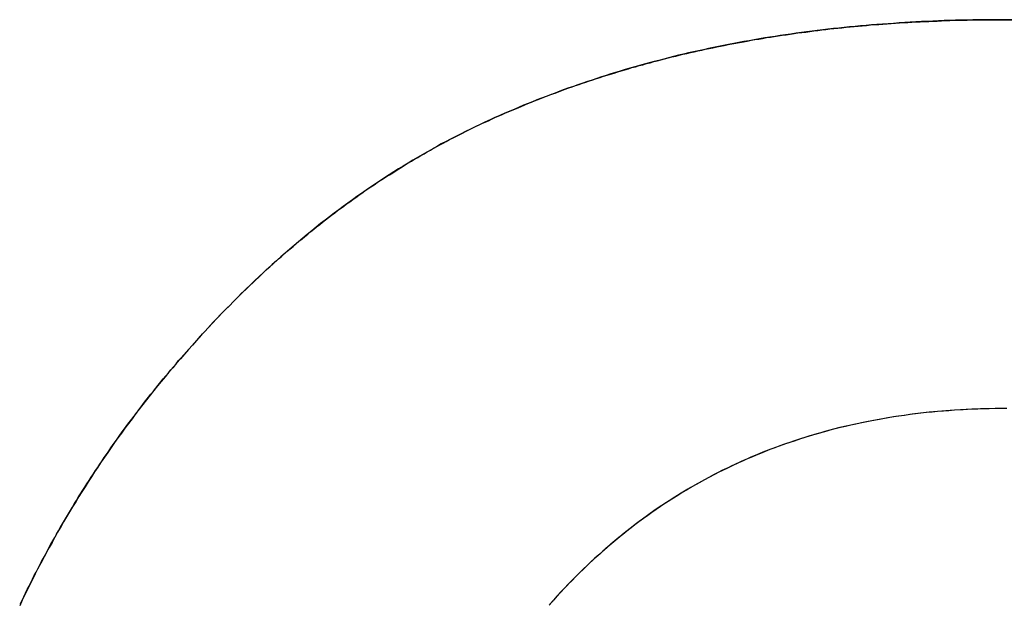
# Model space of a CAD drawing. Extents: x -4.2 to 4.1, y -6.8 to 5.8.
# Tile 77 of 214: x -2.0519 to -1.9974, y -4.0298 to -3.9975. Entities that reach past the tile are written whole.
import ezdxf

# ---------------------------------------------------------------- set-up
doc = ezdxf.new("R2010")
doc.units = 0
doc.layers.get('0').update_dxf_attribs({"linetype": 'CONTINUOUS'})

# ---------------------------------------------------------------- blocks, each defined once
blk = doc.blocks.new('*U1')
for p, q in [((-1.99753, -3.997527, 4.435), (-1.99753, -3.997527, 4.4349)), ((-1.99753, -3.997527, 4.435), (-1.99753, -3.997527, 4.4349)), ((-2.024493, -4.002481, 4.435), (-2.024493, -4.002481, 4.4349)), ((-2.024493, -4.002481, 4.435), (-2.024493, -4.002481, 4.4349))]:
    blk.add_line(p, q)
for points in [[(-2.02449, -4.00248, 4.435), (-2.02431, -4.0024, 4.435), (-2.02413, -4.00233, 4.435), (-2.02394, -4.00225, 4.435), (-2.02376, -4.00217, 4.435), (-2.02357, -4.0021, 4.435), (-2.02339, -4.00202, 4.435), (-2.0232, -4.00195, 4.435), (-2.02301, -4.00188, 4.435), (-2.02283, -4.0018, 4.435), (-2.02264, -4.00173, 4.435), (-2.02245, -4.00166, 4.435), (-2.02226, -4.00159, 4.435), (-2.02207, -4.00152, 4.435), (-2.02188, -4.00145, 4.435), (-2.0217, -4.00138, 4.435), (-2.0215, -4.00131, 4.435), (-2.02131, -4.00124, 4.435), (-2.02112, -4.00118, 4.435), (-2.02093, -4.00111, 4.435), (-2.02074, -4.00104, 4.435), (-2.02055, -4.00098, 4.435), (-2.02035, -4.00091, 4.435), (-2.02016, -4.00085, 4.435), (-2.01997, -4.00079, 4.435), (-2.01977, -4.00072, 4.435), (-2.01958, -4.00066, 4.435), (-2.01938, -4.0006, 4.435), (-2.01919, -4.00054, 4.435), (-2.01899, -4.00048, 4.435), (-2.01879, -4.00042, 4.435), (-2.0186, -4.00036, 4.435), (-2.0184, -4.0003, 4.435), (-2.0182, -4.00024, 4.435), (-2.018, -4.00018, 4.435), (-2.0178, -4.00013, 4.435), (-2.0176, -4.00007, 4.435), (-2.0174, -4.00002, 4.435), (-2.0172, -3.99996, 4.435), (-2.017, -3.99991, 4.435), (-2.0168, -3.99985, 4.435), (-2.0166, -3.9998, 4.435), (-2.0164, -3.99975, 4.435), (-2.0162, -3.99969, 4.435), (-2.01599, -3.99964, 4.435), (-2.01579, -3.99959, 4.435), (-2.01558, -3.99954, 4.435), (-2.01538, -3.99949, 4.435), (-2.01518, -3.99944, 4.435), (-2.01497, -3.9994, 4.435), (-2.01476, -3.99935, 4.435), (-2.01456, -3.9993, 4.435), (-2.01435, -3.99925, 4.435), (-2.01414, -3.99921, 4.435), (-2.01394, -3.99916, 4.435), (-2.01373, -3.99912, 4.435), (-2.01352, -3.99908, 4.435), (-2.01331, -3.99903, 4.435), (-2.0131, -3.99899, 4.435), (-2.01289, -3.99895, 4.435), (-2.01268, -3.99891, 4.435), (-2.01247, -3.99886, 4.435), (-2.01226, -3.99882, 4.435), (-2.01205, -3.99879, 4.435), (-2.01183, -3.99875, 4.435), (-2.01162, -3.99871, 4.435), (-2.01141, -3.99867, 4.435), (-2.01119, -3.99863, 4.435), (-2.01098, -3.9986, 4.435), (-2.01077, -3.99856, 4.435), (-2.01055, -3.99852, 4.435), (-2.01033, -3.99849, 4.435), (-2.01012, -3.99846, 4.435), (-2.0099, -3.99842, 4.435), (-2.00969, -3.99839, 4.435), (-2.00947, -3.99836, 4.435), (-2.00925, -3.99833, 4.435), (-2.00903, -3.99829, 4.435), (-2.00881, -3.99826, 4.435), (-2.00859, -3.99823, 4.435), (-2.00837, -3.99821, 4.435), (-2.00815, -3.99818, 4.435), (-2.00793, -3.99815, 4.435), (-2.00771, -3.99812, 4.435), (-2.00749, -3.99809, 4.435), (-2.00727, -3.99807, 4.435), (-2.00705, -3.99804, 4.435), (-2.00682, -3.99802, 4.435), (-2.0066, -3.99799, 4.435), (-2.00638, -3.99797, 4.435), (-2.00615, -3.99795, 4.435), (-2.00593, -3.99793, 4.435), (-2.0057, -3.9979, 4.435), (-2.00548, -3.99788, 4.435), (-2.00525, -3.99786, 4.435), (-2.00502, -3.99784, 4.435), (-2.0048, -3.99782, 4.435), (-2.00457, -3.9978, 4.435), (-2.00434, -3.99779, 4.435), (-2.00411, -3.99777, 4.435), (-2.00388, -3.99775, 4.435), (-2.00365, -3.99773, 4.435), (-2.00342, -3.99772, 4.435), (-2.00319, -3.9977, 4.435), (-2.00296, -3.99769, 4.435), (-2.00273, -3.99768, 4.435), (-2.0025, -3.99766, 4.435), (-2.00227, -3.99765, 4.435), (-2.00204, -3.99764, 4.435), (-2.0018, -3.99763, 4.435), (-2.00157, -3.99762, 4.435), (-2.00134, -3.99761, 4.435), (-2.0011, -3.9976, 4.435), (-2.00087, -3.99759, 4.435), (-2.00063, -3.99758, 4.435), (-2.0004, -3.99757, 4.435), (-2.00016, -3.99756, 4.435), (-1.99992, -3.99756, 4.435), (-1.99969, -3.99755, 4.435), (-1.99945, -3.99755, 4.435), (-1.99921, -3.99754, 4.435), (-1.99897, -3.99754, 4.435), (-1.99873, -3.99753, 4.435), (-1.99849, -3.99753, 4.435), (-1.99825, -3.99753, 4.435), (-1.99801, -3.99753, 4.435), (-1.99777, -3.99753, 4.435), (-1.99753, -3.99753, 4.435)], [(-2.02449, -4.00248, 4.435), (-2.02431, -4.0024, 4.435), (-2.02413, -4.00233, 4.435), (-2.02394, -4.00225, 4.435), (-2.02376, -4.00217, 4.435), (-2.02357, -4.0021, 4.435), (-2.02339, -4.00202, 4.435), (-2.0232, -4.00195, 4.435), (-2.02301, -4.00188, 4.435), (-2.02283, -4.0018, 4.435), (-2.02264, -4.00173, 4.435), (-2.02245, -4.00166, 4.435), (-2.02226, -4.00159, 4.435), (-2.02207, -4.00152, 4.435), (-2.02188, -4.00145, 4.435), (-2.0217, -4.00138, 4.435), (-2.0215, -4.00131, 4.435), (-2.02131, -4.00124, 4.435), (-2.02112, -4.00118, 4.435), (-2.02093, -4.00111, 4.435), (-2.02074, -4.00104, 4.435), (-2.02055, -4.00098, 4.435), (-2.02035, -4.00091, 4.435), (-2.02016, -4.00085, 4.435), (-2.01997, -4.00079, 4.435), (-2.01977, -4.00072, 4.435), (-2.01958, -4.00066, 4.435), (-2.01938, -4.0006, 4.435), (-2.01919, -4.00054, 4.435), (-2.01899, -4.00048, 4.435), (-2.01879, -4.00042, 4.435), (-2.0186, -4.00036, 4.435), (-2.0184, -4.0003, 4.435), (-2.0182, -4.00024, 4.435), (-2.018, -4.00018, 4.435), (-2.0178, -4.00013, 4.435), (-2.0176, -4.00007, 4.435), (-2.0174, -4.00002, 4.435), (-2.0172, -3.99996, 4.435), (-2.017, -3.99991, 4.435), (-2.0168, -3.99985, 4.435), (-2.0166, -3.9998, 4.435), (-2.0164, -3.99975, 4.435), (-2.0162, -3.99969, 4.435), (-2.01599, -3.99964, 4.435), (-2.01579, -3.99959, 4.435), (-2.01558, -3.99954, 4.435), (-2.01538, -3.99949, 4.435), (-2.01518, -3.99944, 4.435), (-2.01497, -3.9994, 4.435), (-2.01476, -3.99935, 4.435), (-2.01456, -3.9993, 4.435), (-2.01435, -3.99925, 4.435), (-2.01414, -3.99921, 4.435), (-2.01394, -3.99916, 4.435), (-2.01373, -3.99912, 4.435), (-2.01352, -3.99908, 4.435), (-2.01331, -3.99903, 4.435), (-2.0131, -3.99899, 4.435), (-2.01289, -3.99895, 4.435), (-2.01268, -3.99891, 4.435), (-2.01247, -3.99886, 4.435), (-2.01226, -3.99882, 4.435), (-2.01205, -3.99879, 4.435), (-2.01183, -3.99875, 4.435), (-2.01162, -3.99871, 4.435), (-2.01141, -3.99867, 4.435), (-2.01119, -3.99863, 4.435), (-2.01098, -3.9986, 4.435), (-2.01077, -3.99856, 4.435), (-2.01055, -3.99852, 4.435), (-2.01033, -3.99849, 4.435), (-2.01012, -3.99846, 4.435), (-2.0099, -3.99842, 4.435), (-2.00969, -3.99839, 4.435), (-2.00947, -3.99836, 4.435), (-2.00925, -3.99833, 4.435), (-2.00903, -3.99829, 4.435), (-2.00881, -3.99826, 4.435), (-2.00859, -3.99823, 4.435), (-2.00837, -3.99821, 4.435), (-2.00815, -3.99818, 4.435), (-2.00793, -3.99815, 4.435), (-2.00771, -3.99812, 4.435), (-2.00749, -3.99809, 4.435), (-2.00727, -3.99807, 4.435), (-2.00705, -3.99804, 4.435), (-2.00682, -3.99802, 4.435), (-2.0066, -3.99799, 4.435), (-2.00638, -3.99797, 4.435), (-2.00615, -3.99795, 4.435), (-2.00593, -3.99793, 4.435), (-2.0057, -3.9979, 4.435), (-2.00548, -3.99788, 4.435), (-2.00525, -3.99786, 4.435), (-2.00502, -3.99784, 4.435), (-2.0048, -3.99782, 4.435), (-2.00457, -3.9978, 4.435), (-2.00434, -3.99779, 4.435), (-2.00411, -3.99777, 4.435), (-2.00388, -3.99775, 4.435), (-2.00365, -3.99773, 4.435), (-2.00342, -3.99772, 4.435), (-2.00319, -3.9977, 4.435), (-2.00296, -3.99769, 4.435), (-2.00273, -3.99768, 4.435), (-2.0025, -3.99766, 4.435), (-2.00227, -3.99765, 4.435), (-2.00204, -3.99764, 4.435), (-2.0018, -3.99763, 4.435), (-2.00157, -3.99762, 4.435), (-2.00134, -3.99761, 4.435), (-2.0011, -3.9976, 4.435), (-2.00087, -3.99759, 4.435), (-2.00063, -3.99758, 4.435), (-2.0004, -3.99757, 4.435), (-2.00016, -3.99756, 4.435), (-1.99992, -3.99756, 4.435), (-1.99969, -3.99755, 4.435), (-1.99945, -3.99755, 4.435), (-1.99921, -3.99754, 4.435), (-1.99897, -3.99754, 4.435), (-1.99873, -3.99753, 4.435), (-1.99849, -3.99753, 4.435), (-1.99825, -3.99753, 4.435), (-1.99801, -3.99753, 4.435), (-1.99777, -3.99753, 4.435), (-1.99753, -3.99753, 4.435)], [(-1.99753, -3.99753, 4.4349), (-1.99785, -3.99753, 4.4349), (-1.99817, -3.99753, 4.4349), (-1.99849, -3.99753, 4.4349), (-1.99882, -3.99754, 4.4349), (-1.99913, -3.99754, 4.4349), (-1.99945, -3.99755, 4.4349), (-1.99977, -3.99755, 4.4349), (-2.00009, -3.99756, 4.4349), (-2.0004, -3.99757, 4.4349), (-2.00072, -3.99758, 4.4349), (-2.00103, -3.99759, 4.4349), (-2.00135, -3.99761, 4.4349), (-2.00166, -3.99762, 4.4349), (-2.00197, -3.99763, 4.4349), (-2.00228, -3.99765, 4.4349), (-2.00259, -3.99767, 4.4349), (-2.0029, -3.99769, 4.4349), (-2.00321, -3.9977, 4.4349), (-2.00352, -3.99773, 4.4349), (-2.00382, -3.99775, 4.4349), (-2.00413, -3.99777, 4.4349), (-2.00444, -3.99779, 4.4349), (-2.00474, -3.99782, 4.4349), (-2.00504, -3.99784, 4.4349), (-2.00535, -3.99787, 4.4349), (-2.00565, -3.9979, 4.4349), (-2.00595, -3.99793, 4.4349), (-2.00625, -3.99796, 4.4349), (-2.00655, -3.99799, 4.4349), (-2.00685, -3.99802, 4.4349), (-2.00715, -3.99805, 4.4349), (-2.00744, -3.99809, 4.4349), (-2.00774, -3.99812, 4.4349), (-2.00803, -3.99816, 4.4349), (-2.00833, -3.9982, 4.4349), (-2.00862, -3.99824, 4.4349), (-2.00891, -3.99828, 4.4349), (-2.00921, -3.99832, 4.4349), (-2.0095, -3.99836, 4.4349), (-2.00979, -3.99841, 4.4349), (-2.01008, -3.99845, 4.4349), (-2.01037, -3.9985, 4.4349), (-2.01065, -3.99854, 4.4349), (-2.01094, -3.99859, 4.4349), (-2.01123, -3.99864, 4.4349), (-2.01151, -3.99869, 4.4349), (-2.0118, -3.99874, 4.4349), (-2.01208, -3.99879, 4.4349), (-2.01236, -3.99884, 4.4349), (-2.01265, -3.9989, 4.4349), (-2.01293, -3.99895, 4.4349), (-2.01321, -3.99901, 4.4349), (-2.01349, -3.99907, 4.4349), (-2.01377, -3.99913, 4.4349), (-2.01405, -3.99919, 4.4349), (-2.01432, -3.99925, 4.4349), (-2.0146, -3.99931, 4.4349), (-2.01487, -3.99937, 4.4349), (-2.01515, -3.99944, 4.4349), (-2.01542, -3.9995, 4.4349), (-2.0157, -3.99957, 4.4349), (-2.01597, -3.99964, 4.4349), (-2.01624, -3.99971, 4.4349), (-2.01651, -3.99978, 4.4349), (-2.01678, -3.99985, 4.4349), (-2.01705, -3.99992, 4.4349), (-2.01732, -3.99999, 4.4349), (-2.01759, -4.00007, 4.4349), (-2.01785, -4.00014, 4.4349), (-2.01812, -4.00022, 4.4349), (-2.01838, -4.00029, 4.4349), (-2.01865, -4.00037, 4.4349), (-2.01891, -4.00045, 4.4349), (-2.01917, -4.00053, 4.4349), (-2.01943, -4.00061, 4.4349), (-2.01969, -4.0007, 4.4349), (-2.01995, -4.00078, 4.4349), (-2.02021, -4.00087, 4.4349), (-2.02047, -4.00095, 4.4349), (-2.02073, -4.00104, 4.4349), (-2.02099, -4.00113, 4.4349), (-2.02124, -4.00122, 4.4349), (-2.0215, -4.00131, 4.4349), (-2.02175, -4.0014, 4.4349), (-2.022, -4.00149, 4.4349), (-2.02226, -4.00159, 4.4349), (-2.02251, -4.00168, 4.4349), (-2.02276, -4.00178, 4.4349), (-2.02301, -4.00188, 4.4349), (-2.02326, -4.00197, 4.4349), (-2.02351, -4.00207, 4.4349), (-2.02375, -4.00217, 4.4349), (-2.024, -4.00227, 4.4349), (-2.02425, -4.00238, 4.4349), (-2.02449, -4.00248, 4.4349)], [(-1.99753, -3.99753, 4.4349), (-1.99785, -3.99753, 4.4349), (-1.99817, -3.99753, 4.4349), (-1.99849, -3.99753, 4.4349), (-1.99882, -3.99754, 4.4349), (-1.99913, -3.99754, 4.4349), (-1.99945, -3.99755, 4.4349), (-1.99977, -3.99755, 4.4349), (-2.00009, -3.99756, 4.4349), (-2.0004, -3.99757, 4.4349), (-2.00072, -3.99758, 4.4349), (-2.00103, -3.99759, 4.4349), (-2.00135, -3.99761, 4.4349), (-2.00166, -3.99762, 4.4349), (-2.00197, -3.99763, 4.4349), (-2.00228, -3.99765, 4.4349), (-2.00259, -3.99767, 4.4349), (-2.0029, -3.99769, 4.4349), (-2.00321, -3.9977, 4.4349), (-2.00352, -3.99773, 4.4349), (-2.00382, -3.99775, 4.4349), (-2.00413, -3.99777, 4.4349), (-2.00444, -3.99779, 4.4349), (-2.00474, -3.99782, 4.4349), (-2.00504, -3.99784, 4.4349), (-2.00535, -3.99787, 4.4349), (-2.00565, -3.9979, 4.4349), (-2.00595, -3.99793, 4.4349), (-2.00625, -3.99796, 4.4349), (-2.00655, -3.99799, 4.4349), (-2.00685, -3.99802, 4.4349), (-2.00715, -3.99805, 4.4349), (-2.00744, -3.99809, 4.4349), (-2.00774, -3.99812, 4.4349), (-2.00803, -3.99816, 4.4349), (-2.00833, -3.9982, 4.4349), (-2.00862, -3.99824, 4.4349), (-2.00891, -3.99828, 4.4349), (-2.00921, -3.99832, 4.4349), (-2.0095, -3.99836, 4.4349), (-2.00979, -3.99841, 4.4349), (-2.01008, -3.99845, 4.4349), (-2.01037, -3.9985, 4.4349), (-2.01065, -3.99854, 4.4349), (-2.01094, -3.99859, 4.4349), (-2.01123, -3.99864, 4.4349), (-2.01151, -3.99869, 4.4349), (-2.0118, -3.99874, 4.4349), (-2.01208, -3.99879, 4.4349), (-2.01236, -3.99884, 4.4349), (-2.01265, -3.9989, 4.4349), (-2.01293, -3.99895, 4.4349), (-2.01321, -3.99901, 4.4349), (-2.01349, -3.99907, 4.4349), (-2.01377, -3.99913, 4.4349), (-2.01405, -3.99919, 4.4349), (-2.01432, -3.99925, 4.4349), (-2.0146, -3.99931, 4.4349), (-2.01487, -3.99937, 4.4349), (-2.01515, -3.99944, 4.4349), (-2.01542, -3.9995, 4.4349), (-2.0157, -3.99957, 4.4349), (-2.01597, -3.99964, 4.4349), (-2.01624, -3.99971, 4.4349), (-2.01651, -3.99978, 4.4349), (-2.01678, -3.99985, 4.4349), (-2.01705, -3.99992, 4.4349), (-2.01732, -3.99999, 4.4349), (-2.01759, -4.00007, 4.4349), (-2.01785, -4.00014, 4.4349), (-2.01812, -4.00022, 4.4349), (-2.01838, -4.00029, 4.4349), (-2.01865, -4.00037, 4.4349), (-2.01891, -4.00045, 4.4349), (-2.01917, -4.00053, 4.4349), (-2.01943, -4.00061, 4.4349), (-2.01969, -4.0007, 4.4349), (-2.01995, -4.00078, 4.4349), (-2.02021, -4.00087, 4.4349), (-2.02047, -4.00095, 4.4349), (-2.02073, -4.00104, 4.4349), (-2.02099, -4.00113, 4.4349), (-2.02124, -4.00122, 4.4349), (-2.0215, -4.00131, 4.4349), (-2.02175, -4.0014, 4.4349), (-2.022, -4.00149, 4.4349), (-2.02226, -4.00159, 4.4349), (-2.02251, -4.00168, 4.4349), (-2.02276, -4.00178, 4.4349), (-2.02301, -4.00188, 4.4349), (-2.02326, -4.00197, 4.4349), (-2.02351, -4.00207, 4.4349), (-2.02375, -4.00217, 4.4349), (-2.024, -4.00227, 4.4349), (-2.02425, -4.00238, 4.4349), (-2.02449, -4.00248, 4.4349)], [(-1.99753, -3.99753, 4.435), (-1.99695, -3.99753, 4.435)], [(-1.99753, -3.99753, 4.435), (-1.99695, -3.99753, 4.435)], [(-1.99666, -3.99753, 4.4349), (-1.99753, -3.99753, 4.4349)], [(-1.99666, -3.99753, 4.4349), (-1.99753, -3.99753, 4.4349)], [(-2.05186, -4.02988, 4.435), (-2.05176, -4.02968, 4.435), (-2.05167, -4.02949, 4.435), (-2.05157, -4.02929, 4.435), (-2.05148, -4.02909, 4.435), (-2.05138, -4.0289, 4.435), (-2.05128, -4.0287, 4.435), (-2.05119, -4.02851, 4.435), (-2.05109, -4.02831, 4.435), (-2.05099, -4.02812, 4.435), (-2.05089, -4.02793, 4.435), (-2.05079, -4.02773, 4.435), (-2.05069, -4.02754, 4.435), (-2.05059, -4.02735, 4.435), (-2.05048, -4.02716, 4.435), (-2.05038, -4.02697, 4.435), (-2.05028, -4.02678, 4.435), (-2.05017, -4.02658, 4.435), (-2.05007, -4.02639, 4.435), (-2.04996, -4.0262, 4.435), (-2.04986, -4.02602, 4.435), (-2.04975, -4.02583, 4.435), (-2.04964, -4.02564, 4.435), (-2.04953, -4.02545, 4.435), (-2.04942, -4.02526, 4.435), (-2.04931, -4.02508, 4.435), (-2.0492, -4.02489, 4.435), (-2.04909, -4.0247, 4.435), (-2.04898, -4.02452, 4.435), (-2.04887, -4.02433, 4.435), (-2.04875, -4.02415, 4.435), (-2.04864, -4.02396, 4.435), (-2.04853, -4.02378, 4.435), (-2.04841, -4.02359, 4.435), (-2.04829, -4.02341, 4.435), (-2.04818, -4.02323, 4.435), (-2.04806, -4.02304, 4.435), (-2.04794, -4.02286, 4.435), (-2.04782, -4.02268, 4.435), (-2.0477, -4.0225, 4.435), (-2.04758, -4.02232, 4.435), (-2.04746, -4.02214, 4.435), (-2.04734, -4.02196, 4.435), (-2.04722, -4.02178, 4.435), (-2.0471, -4.0216, 4.435), (-2.04697, -4.02142, 4.435), (-2.04685, -4.02124, 4.435), (-2.04673, -4.02106, 4.435), (-2.0466, -4.02088, 4.435), (-2.04647, -4.02071, 4.435), (-2.04635, -4.02053, 4.435), (-2.04622, -4.02035, 4.435), (-2.04609, -4.02018, 4.435), (-2.04596, -4.02, 4.435), (-2.04583, -4.01983, 4.435), (-2.0457, -4.01965, 4.435), (-2.04557, -4.01948, 4.435), (-2.04544, -4.01931, 4.435), (-2.04531, -4.01913, 4.435), (-2.04518, -4.01896, 4.435), (-2.04504, -4.01879, 4.435), (-2.04491, -4.01861, 4.435), (-2.04477, -4.01844, 4.435), (-2.04464, -4.01827, 4.435), (-2.0445, -4.0181, 4.435), (-2.04436, -4.01793, 4.435), (-2.04423, -4.01776, 4.435), (-2.04409, -4.01759, 4.435), (-2.04395, -4.01742, 4.435), (-2.04381, -4.01725, 4.435), (-2.04367, -4.01708, 4.435), (-2.04353, -4.01692, 4.435), (-2.04339, -4.01675, 4.435), (-2.04324, -4.01658, 4.435), (-2.0431, -4.01641, 4.435), (-2.04296, -4.01625, 4.435), (-2.04281, -4.01608, 4.435), (-2.04267, -4.01592, 4.435), (-2.04252, -4.01575, 4.435), (-2.04237, -4.01559, 4.435), (-2.04223, -4.01542, 4.435), (-2.04208, -4.01526, 4.435), (-2.04193, -4.0151, 4.435), (-2.04178, -4.01493, 4.435), (-2.04163, -4.01477, 4.435), (-2.04148, -4.01461, 4.435), (-2.04133, -4.01445, 4.435), (-2.04118, -4.01428, 4.435), (-2.04103, -4.01412, 4.435), (-2.04087, -4.01396, 4.435), (-2.04072, -4.0138, 4.435), (-2.04056, -4.01364, 4.435), (-2.04041, -4.01349, 4.435), (-2.04025, -4.01333, 4.435), (-2.0401, -4.01317, 4.435), (-2.03994, -4.01301, 4.435), (-2.03979, -4.01286, 4.435), (-2.03963, -4.0127, 4.435), (-2.03947, -4.01255, 4.435), (-2.03932, -4.0124, 4.435), (-2.03916, -4.01225, 4.435), (-2.039, -4.0121, 4.435), (-2.03884, -4.01195, 4.435), (-2.03868, -4.0118, 4.435), (-2.03853, -4.01165, 4.435), (-2.03837, -4.0115, 4.435), (-2.03821, -4.01135, 4.435), (-2.03805, -4.01121, 4.435), (-2.03789, -4.01106, 4.435), (-2.03773, -4.01092, 4.435), (-2.03757, -4.01078, 4.435), (-2.03741, -4.01064, 4.435), (-2.03725, -4.01049, 4.435), (-2.03709, -4.01035, 4.435), (-2.03692, -4.01021, 4.435), (-2.03676, -4.01008, 4.435), (-2.0366, -4.00994, 4.435), (-2.03644, -4.0098, 4.435), (-2.03627, -4.00967, 4.435), (-2.03611, -4.00953, 4.435), (-2.03595, -4.0094, 4.435), (-2.03578, -4.00926, 4.435), (-2.03562, -4.00913, 4.435), (-2.03546, -4.009, 4.435), (-2.03529, -4.00887, 4.435), (-2.03513, -4.00874, 4.435), (-2.03496, -4.00861, 4.435), (-2.0348, -4.00848, 4.435), (-2.03463, -4.00835, 4.435), (-2.03446, -4.00823, 4.435), (-2.0343, -4.0081, 4.435), (-2.03413, -4.00798, 4.435), (-2.03396, -4.00785, 4.435), (-2.0338, -4.00773, 4.435), (-2.03363, -4.00761, 4.435), (-2.03346, -4.00749, 4.435), (-2.03329, -4.00737, 4.435), (-2.03312, -4.00725, 4.435), (-2.03295, -4.00713, 4.435), (-2.03279, -4.00701, 4.435), (-2.03262, -4.0069, 4.435), (-2.03245, -4.00678, 4.435), (-2.03228, -4.00667, 4.435), (-2.03211, -4.00655, 4.435), (-2.03194, -4.00644, 4.435), (-2.03176, -4.00633, 4.435), (-2.03159, -4.00622, 4.435), (-2.03142, -4.00611, 4.435), (-2.03125, -4.006, 4.435), (-2.03108, -4.00589, 4.435), (-2.0309, -4.00578, 4.435), (-2.03073, -4.00567, 4.435), (-2.03056, -4.00557, 4.435), (-2.03039, -4.00546, 4.435), (-2.03021, -4.00536, 4.435), (-2.03004, -4.00525, 4.435), (-2.02986, -4.00515, 4.435), (-2.02969, -4.00505, 4.435), (-2.02951, -4.00495, 4.435), (-2.02934, -4.00485, 4.435), (-2.02916, -4.00475, 4.435), (-2.02899, -4.00465, 4.435), (-2.02881, -4.00455, 4.435), (-2.02863, -4.00446, 4.435), (-2.02846, -4.00436, 4.435), (-2.02828, -4.00427, 4.435), (-2.0281, -4.00417, 4.435), (-2.02793, -4.00408, 4.435), (-2.02775, -4.00399, 4.435), (-2.02757, -4.0039, 4.435), (-2.02739, -4.00381, 4.435), (-2.02721, -4.00372, 4.435), (-2.02703, -4.00363, 4.435), (-2.02685, -4.00354, 4.435), (-2.02667, -4.00345, 4.435), (-2.02649, -4.00337, 4.435), (-2.02631, -4.00328, 4.435), (-2.02613, -4.0032, 4.435), (-2.02595, -4.00312, 4.435), (-2.02577, -4.00303, 4.435), (-2.02559, -4.00295, 4.435), (-2.02541, -4.00287, 4.435), (-2.02522, -4.00279, 4.435), (-2.02504, -4.00271, 4.435), (-2.02486, -4.00263, 4.435), (-2.02468, -4.00256, 4.435), (-2.02449, -4.00248, 4.435)], [(-2.05186, -4.02988, 4.435), (-2.05176, -4.02968, 4.435), (-2.05167, -4.02949, 4.435), (-2.05157, -4.02929, 4.435), (-2.05148, -4.02909, 4.435), (-2.05138, -4.0289, 4.435), (-2.05128, -4.0287, 4.435), (-2.05119, -4.02851, 4.435), (-2.05109, -4.02831, 4.435), (-2.05099, -4.02812, 4.435), (-2.05089, -4.02793, 4.435), (-2.05079, -4.02773, 4.435), (-2.05069, -4.02754, 4.435), (-2.05059, -4.02735, 4.435), (-2.05048, -4.02716, 4.435), (-2.05038, -4.02697, 4.435), (-2.05028, -4.02678, 4.435), (-2.05017, -4.02658, 4.435), (-2.05007, -4.02639, 4.435), (-2.04996, -4.0262, 4.435), (-2.04986, -4.02602, 4.435), (-2.04975, -4.02583, 4.435), (-2.04964, -4.02564, 4.435), (-2.04953, -4.02545, 4.435), (-2.04942, -4.02526, 4.435), (-2.04931, -4.02508, 4.435), (-2.0492, -4.02489, 4.435), (-2.04909, -4.0247, 4.435), (-2.04898, -4.02452, 4.435), (-2.04887, -4.02433, 4.435), (-2.04875, -4.02415, 4.435), (-2.04864, -4.02396, 4.435), (-2.04853, -4.02378, 4.435), (-2.04841, -4.02359, 4.435), (-2.04829, -4.02341, 4.435), (-2.04818, -4.02323, 4.435), (-2.04806, -4.02304, 4.435), (-2.04794, -4.02286, 4.435), (-2.04782, -4.02268, 4.435), (-2.0477, -4.0225, 4.435), (-2.04758, -4.02232, 4.435), (-2.04746, -4.02214, 4.435), (-2.04734, -4.02196, 4.435), (-2.04722, -4.02178, 4.435), (-2.0471, -4.0216, 4.435), (-2.04697, -4.02142, 4.435), (-2.04685, -4.02124, 4.435), (-2.04673, -4.02106, 4.435), (-2.0466, -4.02088, 4.435), (-2.04647, -4.02071, 4.435), (-2.04635, -4.02053, 4.435), (-2.04622, -4.02035, 4.435), (-2.04609, -4.02018, 4.435), (-2.04596, -4.02, 4.435), (-2.04583, -4.01983, 4.435), (-2.0457, -4.01965, 4.435), (-2.04557, -4.01948, 4.435), (-2.04544, -4.01931, 4.435), (-2.04531, -4.01913, 4.435), (-2.04518, -4.01896, 4.435), (-2.04504, -4.01879, 4.435), (-2.04491, -4.01861, 4.435), (-2.04477, -4.01844, 4.435), (-2.04464, -4.01827, 4.435), (-2.0445, -4.0181, 4.435), (-2.04436, -4.01793, 4.435), (-2.04423, -4.01776, 4.435), (-2.04409, -4.01759, 4.435), (-2.04395, -4.01742, 4.435), (-2.04381, -4.01725, 4.435), (-2.04367, -4.01708, 4.435), (-2.04353, -4.01692, 4.435), (-2.04339, -4.01675, 4.435), (-2.04324, -4.01658, 4.435), (-2.0431, -4.01641, 4.435), (-2.04296, -4.01625, 4.435), (-2.04281, -4.01608, 4.435), (-2.04267, -4.01592, 4.435), (-2.04252, -4.01575, 4.435), (-2.04237, -4.01559, 4.435), (-2.04223, -4.01542, 4.435), (-2.04208, -4.01526, 4.435), (-2.04193, -4.0151, 4.435), (-2.04178, -4.01493, 4.435), (-2.04163, -4.01477, 4.435), (-2.04148, -4.01461, 4.435), (-2.04133, -4.01445, 4.435), (-2.04118, -4.01428, 4.435), (-2.04103, -4.01412, 4.435), (-2.04087, -4.01396, 4.435), (-2.04072, -4.0138, 4.435), (-2.04056, -4.01364, 4.435), (-2.04041, -4.01349, 4.435), (-2.04025, -4.01333, 4.435), (-2.0401, -4.01317, 4.435), (-2.03994, -4.01301, 4.435), (-2.03979, -4.01286, 4.435), (-2.03963, -4.0127, 4.435), (-2.03947, -4.01255, 4.435), (-2.03932, -4.0124, 4.435), (-2.03916, -4.01225, 4.435), (-2.039, -4.0121, 4.435), (-2.03884, -4.01195, 4.435), (-2.03868, -4.0118, 4.435), (-2.03853, -4.01165, 4.435), (-2.03837, -4.0115, 4.435), (-2.03821, -4.01135, 4.435), (-2.03805, -4.01121, 4.435), (-2.03789, -4.01106, 4.435), (-2.03773, -4.01092, 4.435), (-2.03757, -4.01078, 4.435), (-2.03741, -4.01064, 4.435), (-2.03725, -4.01049, 4.435), (-2.03709, -4.01035, 4.435), (-2.03692, -4.01021, 4.435), (-2.03676, -4.01008, 4.435), (-2.0366, -4.00994, 4.435), (-2.03644, -4.0098, 4.435), (-2.03627, -4.00967, 4.435), (-2.03611, -4.00953, 4.435), (-2.03595, -4.0094, 4.435), (-2.03578, -4.00926, 4.435), (-2.03562, -4.00913, 4.435), (-2.03546, -4.009, 4.435), (-2.03529, -4.00887, 4.435), (-2.03513, -4.00874, 4.435), (-2.03496, -4.00861, 4.435), (-2.0348, -4.00848, 4.435), (-2.03463, -4.00835, 4.435), (-2.03446, -4.00823, 4.435), (-2.0343, -4.0081, 4.435), (-2.03413, -4.00798, 4.435), (-2.03396, -4.00785, 4.435), (-2.0338, -4.00773, 4.435), (-2.03363, -4.00761, 4.435), (-2.03346, -4.00749, 4.435), (-2.03329, -4.00737, 4.435), (-2.03312, -4.00725, 4.435), (-2.03295, -4.00713, 4.435), (-2.03279, -4.00701, 4.435), (-2.03262, -4.0069, 4.435), (-2.03245, -4.00678, 4.435), (-2.03228, -4.00667, 4.435), (-2.03211, -4.00655, 4.435), (-2.03194, -4.00644, 4.435), (-2.03176, -4.00633, 4.435), (-2.03159, -4.00622, 4.435), (-2.03142, -4.00611, 4.435), (-2.03125, -4.006, 4.435), (-2.03108, -4.00589, 4.435), (-2.0309, -4.00578, 4.435), (-2.03073, -4.00567, 4.435), (-2.03056, -4.00557, 4.435), (-2.03039, -4.00546, 4.435), (-2.03021, -4.00536, 4.435), (-2.03004, -4.00525, 4.435), (-2.02986, -4.00515, 4.435), (-2.02969, -4.00505, 4.435), (-2.02951, -4.00495, 4.435), (-2.02934, -4.00485, 4.435), (-2.02916, -4.00475, 4.435), (-2.02899, -4.00465, 4.435), (-2.02881, -4.00455, 4.435), (-2.02863, -4.00446, 4.435), (-2.02846, -4.00436, 4.435), (-2.02828, -4.00427, 4.435), (-2.0281, -4.00417, 4.435), (-2.02793, -4.00408, 4.435), (-2.02775, -4.00399, 4.435), (-2.02757, -4.0039, 4.435), (-2.02739, -4.00381, 4.435), (-2.02721, -4.00372, 4.435), (-2.02703, -4.00363, 4.435), (-2.02685, -4.00354, 4.435), (-2.02667, -4.00345, 4.435), (-2.02649, -4.00337, 4.435), (-2.02631, -4.00328, 4.435), (-2.02613, -4.0032, 4.435), (-2.02595, -4.00312, 4.435), (-2.02577, -4.00303, 4.435), (-2.02559, -4.00295, 4.435), (-2.02541, -4.00287, 4.435), (-2.02522, -4.00279, 4.435), (-2.02504, -4.00271, 4.435), (-2.02486, -4.00263, 4.435), (-2.02468, -4.00256, 4.435), (-2.02449, -4.00248, 4.435)], [(-2.02449, -4.00248, 4.4349), (-2.02477, -4.0026, 4.4349), (-2.02504, -4.00271, 4.4349), (-2.02532, -4.00283, 4.4349), (-2.02559, -4.00295, 4.4349), (-2.02586, -4.00308, 4.4349), (-2.02614, -4.0032, 4.4349), (-2.02641, -4.00333, 4.4349), (-2.02668, -4.00346, 4.4349), (-2.02695, -4.00359, 4.4349), (-2.02722, -4.00372, 4.4349), (-2.02749, -4.00386, 4.4349), (-2.02776, -4.00399, 4.4349), (-2.02802, -4.00413, 4.4349), (-2.02829, -4.00427, 4.4349), (-2.02856, -4.00441, 4.4349), (-2.02882, -4.00456, 4.4349), (-2.02909, -4.00471, 4.4349), (-2.02935, -4.00486, 4.4349), (-2.02961, -4.00501, 4.4349), (-2.02988, -4.00516, 4.4349), (-2.03014, -4.00531, 4.4349), (-2.0304, -4.00547, 4.4349), (-2.03066, -4.00563, 4.4349), (-2.03092, -4.00579, 4.4349), (-2.03118, -4.00595, 4.4349), (-2.03144, -4.00612, 4.4349), (-2.0317, -4.00628, 4.4349), (-2.03195, -4.00645, 4.4349), (-2.03221, -4.00662, 4.4349), (-2.03247, -4.0068, 4.4349), (-2.03272, -4.00697, 4.4349), (-2.03298, -4.00715, 4.4349), (-2.03323, -4.00732, 4.4349), (-2.03348, -4.00751, 4.4349), (-2.03374, -4.00769, 4.4349), (-2.03399, -4.00787, 4.4349), (-2.03424, -4.00806, 4.4349), (-2.03449, -4.00825, 4.4349), (-2.03474, -4.00844, 4.4349), (-2.03499, -4.00863, 4.4349), (-2.03524, -4.00882, 4.4349), (-2.03548, -4.00902, 4.4349), (-2.03573, -4.00922, 4.4349), (-2.03598, -4.00942, 4.4349), (-2.03622, -4.00962, 4.4349), (-2.03647, -4.00983, 4.4349), (-2.03671, -4.01003, 4.4349), (-2.03695, -4.01024, 4.4349), (-2.0372, -4.01045, 4.4349), (-2.03744, -4.01066, 4.4349), (-2.03768, -4.01088, 4.4349), (-2.03792, -4.01109, 4.4349), (-2.03816, -4.01131, 4.4349), (-2.0384, -4.01153, 4.4349), (-2.03864, -4.01175, 4.4349), (-2.03888, -4.01198, 4.4349), (-2.03912, -4.01221, 4.4349), (-2.03935, -4.01243, 4.4349), (-2.03959, -4.01266, 4.4349), (-2.03982, -4.0129, 4.4349), (-2.04006, -4.01313, 4.4349), (-2.04029, -4.01337, 4.4349), (-2.04053, -4.0136, 4.4349), (-2.04076, -4.01384, 4.4349), (-2.04099, -4.01408, 4.4349), (-2.04122, -4.01433, 4.4349), (-2.04145, -4.01457, 4.4349), (-2.04167, -4.01481, 4.4349), (-2.0419, -4.01506, 4.4349), (-2.04212, -4.0153, 4.4349), (-2.04234, -4.01555, 4.4349), (-2.04256, -4.0158, 4.4349), (-2.04278, -4.01605, 4.4349), (-2.043, -4.0163, 4.4349), (-2.04321, -4.01655, 4.4349), (-2.04343, -4.0168, 4.4349), (-2.04364, -4.01705, 4.4349), (-2.04385, -4.0173, 4.4349), (-2.04406, -4.01756, 4.4349), (-2.04427, -4.01781, 4.4349), (-2.04448, -4.01807, 4.4349), (-2.04468, -4.01833, 4.4349), (-2.04488, -4.01858, 4.4349), (-2.04509, -4.01884, 4.4349), (-2.04529, -4.0191, 4.4349), (-2.04549, -4.01936, 4.4349), (-2.04568, -4.01963, 4.4349), (-2.04588, -4.01989, 4.4349), (-2.04607, -4.02015, 4.4349), (-2.04627, -4.02042, 4.4349), (-2.04646, -4.02068, 4.4349), (-2.04665, -4.02095, 4.4349), (-2.04683, -4.02122, 4.4349), (-2.04702, -4.02149, 4.4349), (-2.04721, -4.02175, 4.4349), (-2.04739, -4.02202, 4.4349), (-2.04757, -4.0223, 4.4349), (-2.04775, -4.02257, 4.4349), (-2.04793, -4.02284, 4.4349), (-2.04811, -4.02312, 4.4349), (-2.04828, -4.02339, 4.4349), (-2.04846, -4.02367, 4.4349), (-2.04863, -4.02394, 4.4349), (-2.0488, -4.02422, 4.4349), (-2.04897, -4.0245, 4.4349), (-2.04914, -4.02478, 4.4349), (-2.0493, -4.02506, 4.4349), (-2.04947, -4.02534, 4.4349), (-2.04963, -4.02562, 4.4349), (-2.0498, -4.02591, 4.4349), (-2.04996, -4.02619, 4.4349), (-2.05011, -4.02648, 4.4349), (-2.05027, -4.02676, 4.4349), (-2.05043, -4.02705, 4.4349), (-2.05058, -4.02734, 4.4349), (-2.05073, -4.02763, 4.4349), (-2.05089, -4.02792, 4.4349), (-2.05104, -4.02821, 4.4349), (-2.05118, -4.0285, 4.4349), (-2.05133, -4.0288, 4.4349), (-2.05147, -4.02909, 4.4349), (-2.05162, -4.02938, 4.4349), (-2.05176, -4.02968, 4.4349), (-2.0519, -4.02998, 4.4349)], [(-2.02449, -4.00248, 4.4349), (-2.02477, -4.0026, 4.4349), (-2.02504, -4.00271, 4.4349), (-2.02532, -4.00283, 4.4349), (-2.02559, -4.00295, 4.4349), (-2.02586, -4.00308, 4.4349), (-2.02614, -4.0032, 4.4349), (-2.02641, -4.00333, 4.4349), (-2.02668, -4.00346, 4.4349), (-2.02695, -4.00359, 4.4349), (-2.02722, -4.00372, 4.4349), (-2.02749, -4.00386, 4.4349), (-2.02776, -4.00399, 4.4349), (-2.02802, -4.00413, 4.4349), (-2.02829, -4.00427, 4.4349), (-2.02856, -4.00441, 4.4349), (-2.02882, -4.00456, 4.4349), (-2.02909, -4.00471, 4.4349), (-2.02935, -4.00486, 4.4349), (-2.02961, -4.00501, 4.4349), (-2.02988, -4.00516, 4.4349), (-2.03014, -4.00531, 4.4349), (-2.0304, -4.00547, 4.4349), (-2.03066, -4.00563, 4.4349), (-2.03092, -4.00579, 4.4349), (-2.03118, -4.00595, 4.4349), (-2.03144, -4.00612, 4.4349), (-2.0317, -4.00628, 4.4349), (-2.03195, -4.00645, 4.4349), (-2.03221, -4.00662, 4.4349), (-2.03247, -4.0068, 4.4349), (-2.03272, -4.00697, 4.4349), (-2.03298, -4.00715, 4.4349), (-2.03323, -4.00732, 4.4349), (-2.03348, -4.00751, 4.4349), (-2.03374, -4.00769, 4.4349), (-2.03399, -4.00787, 4.4349), (-2.03424, -4.00806, 4.4349), (-2.03449, -4.00825, 4.4349), (-2.03474, -4.00844, 4.4349), (-2.03499, -4.00863, 4.4349), (-2.03524, -4.00882, 4.4349), (-2.03548, -4.00902, 4.4349), (-2.03573, -4.00922, 4.4349), (-2.03598, -4.00942, 4.4349), (-2.03622, -4.00962, 4.4349), (-2.03647, -4.00983, 4.4349), (-2.03671, -4.01003, 4.4349), (-2.03695, -4.01024, 4.4349), (-2.0372, -4.01045, 4.4349), (-2.03744, -4.01066, 4.4349), (-2.03768, -4.01088, 4.4349), (-2.03792, -4.01109, 4.4349), (-2.03816, -4.01131, 4.4349), (-2.0384, -4.01153, 4.4349), (-2.03864, -4.01175, 4.4349), (-2.03888, -4.01198, 4.4349), (-2.03912, -4.01221, 4.4349), (-2.03935, -4.01243, 4.4349), (-2.03959, -4.01266, 4.4349), (-2.03982, -4.0129, 4.4349), (-2.04006, -4.01313, 4.4349), (-2.04029, -4.01337, 4.4349), (-2.04053, -4.0136, 4.4349), (-2.04076, -4.01384, 4.4349), (-2.04099, -4.01408, 4.4349), (-2.04122, -4.01433, 4.4349), (-2.04145, -4.01457, 4.4349), (-2.04167, -4.01481, 4.4349), (-2.0419, -4.01506, 4.4349), (-2.04212, -4.0153, 4.4349), (-2.04234, -4.01555, 4.4349), (-2.04256, -4.0158, 4.4349), (-2.04278, -4.01605, 4.4349), (-2.043, -4.0163, 4.4349), (-2.04321, -4.01655, 4.4349), (-2.04343, -4.0168, 4.4349), (-2.04364, -4.01705, 4.4349), (-2.04385, -4.0173, 4.4349), (-2.04406, -4.01756, 4.4349), (-2.04427, -4.01781, 4.4349), (-2.04448, -4.01807, 4.4349), (-2.04468, -4.01833, 4.4349), (-2.04488, -4.01858, 4.4349), (-2.04509, -4.01884, 4.4349), (-2.04529, -4.0191, 4.4349), (-2.04549, -4.01936, 4.4349), (-2.04568, -4.01963, 4.4349), (-2.04588, -4.01989, 4.4349), (-2.04607, -4.02015, 4.4349), (-2.04627, -4.02042, 4.4349), (-2.04646, -4.02068, 4.4349), (-2.04665, -4.02095, 4.4349), (-2.04683, -4.02122, 4.4349), (-2.04702, -4.02149, 4.4349), (-2.04721, -4.02175, 4.4349), (-2.04739, -4.02202, 4.4349), (-2.04757, -4.0223, 4.4349), (-2.04775, -4.02257, 4.4349), (-2.04793, -4.02284, 4.4349), (-2.04811, -4.02312, 4.4349), (-2.04828, -4.02339, 4.4349), (-2.04846, -4.02367, 4.4349), (-2.04863, -4.02394, 4.4349), (-2.0488, -4.02422, 4.4349), (-2.04897, -4.0245, 4.4349), (-2.04914, -4.02478, 4.4349), (-2.0493, -4.02506, 4.4349), (-2.04947, -4.02534, 4.4349), (-2.04963, -4.02562, 4.4349), (-2.0498, -4.02591, 4.4349), (-2.04996, -4.02619, 4.4349), (-2.05011, -4.02648, 4.4349), (-2.05027, -4.02676, 4.4349), (-2.05043, -4.02705, 4.4349), (-2.05058, -4.02734, 4.4349), (-2.05073, -4.02763, 4.4349), (-2.05089, -4.02792, 4.4349), (-2.05104, -4.02821, 4.4349), (-2.05118, -4.0285, 4.4349), (-2.05133, -4.0288, 4.4349), (-2.05147, -4.02909, 4.4349), (-2.05162, -4.02938, 4.4349), (-2.05176, -4.02968, 4.4349), (-2.0519, -4.02998, 4.4349)], [(-1.99724, -4.01906, 4.435), (-1.99757, -4.01906, 4.435), (-1.9979, -4.01906, 4.435), (-1.99822, -4.01907, 4.435), (-1.99854, -4.01908, 4.435), (-1.99886, -4.01909, 4.435), (-1.99918, -4.0191, 4.435), (-1.9995, -4.01912, 4.435), (-1.99982, -4.01913, 4.435), (-2.00014, -4.01915, 4.435), (-2.00045, -4.01918, 4.435), (-2.00076, -4.0192, 4.435), (-2.00108, -4.01923, 4.435), (-2.00139, -4.01926, 4.435), (-2.0017, -4.01929, 4.435), (-2.002, -4.01932, 4.435), (-2.00231, -4.01936, 4.435), (-2.00262, -4.0194, 4.435), (-2.00292, -4.01944, 4.435), (-2.00322, -4.01948, 4.435), (-2.00352, -4.01953, 4.435), (-2.00382, -4.01958, 4.435), (-2.00412, -4.01963, 4.435), (-2.00442, -4.01968, 4.435), (-2.00472, -4.01974, 4.435), (-2.00501, -4.01979, 4.435), (-2.0053, -4.01985, 4.435), (-2.0056, -4.01992, 4.435), (-2.00589, -4.01998, 4.435), (-2.00618, -4.02005, 4.435), (-2.00646, -4.02012, 4.435), (-2.00675, -4.02019, 4.435), (-2.00704, -4.02026, 4.435), (-2.00732, -4.02034, 4.435), (-2.0076, -4.02042, 4.435), (-2.00788, -4.0205, 4.435), (-2.00816, -4.02058, 4.435), (-2.00844, -4.02067, 4.435), (-2.00872, -4.02076, 4.435), (-2.009, -4.02085, 4.435), (-2.00927, -4.02094, 4.435), (-2.00955, -4.02103, 4.435), (-2.00982, -4.02113, 4.435), (-2.01009, -4.02123, 4.435), (-2.01036, -4.02133, 4.435), (-2.01063, -4.02144, 4.435), (-2.01089, -4.02155, 4.435), (-2.01116, -4.02166, 4.435), (-2.01142, -4.02177, 4.435), (-2.01169, -4.02188, 4.435), (-2.01195, -4.022, 4.435), (-2.01221, -4.02212, 4.435), (-2.01247, -4.02224, 4.435), (-2.01272, -4.02236, 4.435), (-2.01298, -4.02249, 4.435), (-2.01323, -4.02261, 4.435), (-2.01349, -4.02274, 4.435), (-2.01374, -4.02288, 4.435), (-2.01399, -4.02301, 4.435), (-2.01424, -4.02315, 4.435), (-2.01449, -4.02329, 4.435), (-2.01474, -4.02343, 4.435), (-2.01498, -4.02358, 4.435), (-2.01523, -4.02372, 4.435), (-2.01547, -4.02387, 4.435), (-2.01571, -4.02402, 4.435), (-2.01595, -4.02418, 4.435), (-2.01619, -4.02433, 4.435), (-2.01643, -4.02449, 4.435), (-2.01666, -4.02465, 4.435), (-2.0169, -4.02482, 4.435), (-2.01713, -4.02498, 4.435), (-2.01737, -4.02515, 4.435), (-2.0176, -4.02532, 4.435), (-2.01783, -4.02549, 4.435), (-2.01805, -4.02567, 4.435), (-2.01828, -4.02585, 4.435), (-2.01851, -4.02603, 4.435), (-2.01873, -4.02621, 4.435), (-2.01895, -4.02639, 4.435), (-2.01918, -4.02658, 4.435), (-2.0194, -4.02677, 4.435), (-2.01962, -4.02696, 4.435), (-2.01983, -4.02716, 4.435), (-2.02005, -4.02735, 4.435), (-2.02027, -4.02755, 4.435), (-2.02048, -4.02775, 4.435), (-2.02069, -4.02795, 4.435), (-2.0209, -4.02816, 4.435), (-2.02111, -4.02837, 4.435), (-2.02132, -4.02858, 4.435), (-2.02153, -4.02879, 4.435), (-2.02173, -4.02901, 4.435), (-2.02194, -4.02922, 4.435), (-2.02214, -4.02944, 4.435), (-2.02234, -4.02967, 4.435), (-2.02254, -4.02989, 4.435)], [(-1.99724, -4.01906, 4.4349), (-1.99773, -4.01906, 4.4349), (-1.99822, -4.01907, 4.4349), (-1.99871, -4.01908, 4.4349), (-1.99919, -4.0191, 4.4349), (-1.99967, -4.01913, 4.4349), (-2.00014, -4.01915, 4.4349), (-2.00062, -4.01919, 4.4349), (-2.00109, -4.01923, 4.4349), (-2.00155, -4.01927, 4.4349), (-2.00202, -4.01932, 4.4349), (-2.00248, -4.01938, 4.4349), (-2.00293, -4.01944, 4.4349), (-2.00339, -4.01951, 4.4349), (-2.00384, -4.01958, 4.4349), (-2.00429, -4.01966, 4.4349), (-2.00473, -4.01974, 4.4349), (-2.00518, -4.01983, 4.4349), (-2.00562, -4.01992, 4.4349), (-2.00605, -4.02002, 4.4349), (-2.00649, -4.02012, 4.4349), (-2.00692, -4.02023, 4.4349), (-2.00734, -4.02035, 4.4349), (-2.00777, -4.02047, 4.4349), (-2.00819, -4.02059, 4.4349), (-2.00861, -4.02072, 4.4349), (-2.00903, -4.02086, 4.4349), (-2.00944, -4.021, 4.4349), (-2.00985, -4.02114, 4.4349), (-2.01025, -4.02129, 4.4349), (-2.01066, -4.02145, 4.4349), (-2.01106, -4.02161, 4.4349), (-2.01146, -4.02178, 4.4349), (-2.01185, -4.02195, 4.4349), (-2.01224, -4.02213, 4.4349), (-2.01263, -4.02232, 4.4349), (-2.01302, -4.0225, 4.4349), (-2.0134, -4.0227, 4.4349), (-2.01378, -4.0229, 4.4349), (-2.01415, -4.0231, 4.4349), (-2.01453, -4.02331, 4.4349), (-2.0149, -4.02353, 4.4349), (-2.01527, -4.02375, 4.4349), (-2.01563, -4.02397, 4.4349), (-2.01599, -4.02421, 4.4349), (-2.01635, -4.02444, 4.4349), (-2.01671, -4.02468, 4.4349), (-2.01706, -4.02493, 4.4349), (-2.01741, -4.02518, 4.4349), (-2.01776, -4.02544, 4.4349), (-2.0181, -4.0257, 4.4349), (-2.01844, -4.02597, 4.4349), (-2.01878, -4.02625, 4.4349), (-2.01911, -4.02653, 4.4349), (-2.01944, -4.02681, 4.4349), (-2.01977, -4.0271, 4.4349), (-2.0201, -4.02739, 4.4349), (-2.02042, -4.0277, 4.4349), (-2.02074, -4.028, 4.4349), (-2.02106, -4.02831, 4.4349), (-2.02137, -4.02863, 4.4349), (-2.02168, -4.02895, 4.4349), (-2.02199, -4.02928, 4.4349), (-2.02229, -4.02961, 4.4349), (-2.02259, -4.02995, 4.4349)], [(-1.99724, -4.01906, 4.4349), (-1.99773, -4.01906, 4.4349), (-1.99822, -4.01907, 4.4349), (-1.99871, -4.01908, 4.4349), (-1.99919, -4.0191, 4.4349), (-1.99967, -4.01913, 4.4349), (-2.00014, -4.01915, 4.4349), (-2.00062, -4.01919, 4.4349), (-2.00109, -4.01923, 4.4349), (-2.00155, -4.01927, 4.4349), (-2.00202, -4.01932, 4.4349), (-2.00248, -4.01938, 4.4349), (-2.00293, -4.01944, 4.4349), (-2.00339, -4.01951, 4.4349), (-2.00384, -4.01958, 4.4349), (-2.00429, -4.01966, 4.4349), (-2.00473, -4.01974, 4.4349), (-2.00518, -4.01983, 4.4349), (-2.00562, -4.01992, 4.4349), (-2.00605, -4.02002, 4.4349), (-2.00649, -4.02012, 4.4349), (-2.00692, -4.02023, 4.4349), (-2.00734, -4.02035, 4.4349), (-2.00777, -4.02047, 4.4349), (-2.00819, -4.02059, 4.4349), (-2.00861, -4.02072, 4.4349), (-2.00903, -4.02086, 4.4349), (-2.00944, -4.021, 4.4349), (-2.00985, -4.02114, 4.4349), (-2.01025, -4.02129, 4.4349), (-2.01066, -4.02145, 4.4349), (-2.01106, -4.02161, 4.4349), (-2.01146, -4.02178, 4.4349), (-2.01185, -4.02195, 4.4349), (-2.01224, -4.02213, 4.4349), (-2.01263, -4.02232, 4.4349), (-2.01302, -4.0225, 4.4349), (-2.0134, -4.0227, 4.4349), (-2.01378, -4.0229, 4.4349), (-2.01415, -4.0231, 4.4349), (-2.01453, -4.02331, 4.4349), (-2.0149, -4.02353, 4.4349), (-2.01527, -4.02375, 4.4349), (-2.01563, -4.02397, 4.4349), (-2.01599, -4.02421, 4.4349), (-2.01635, -4.02444, 4.4349), (-2.01671, -4.02468, 4.4349), (-2.01706, -4.02493, 4.4349), (-2.01741, -4.02518, 4.4349), (-2.01776, -4.02544, 4.4349), (-2.0181, -4.0257, 4.4349), (-2.01844, -4.02597, 4.4349), (-2.01878, -4.02625, 4.4349), (-2.01911, -4.02653, 4.4349), (-2.01944, -4.02681, 4.4349), (-2.01977, -4.0271, 4.4349), (-2.0201, -4.02739, 4.4349), (-2.02042, -4.0277, 4.4349), (-2.02074, -4.028, 4.4349), (-2.02106, -4.02831, 4.4349), (-2.02137, -4.02863, 4.4349), (-2.02168, -4.02895, 4.4349), (-2.02199, -4.02928, 4.4349), (-2.02229, -4.02961, 4.4349), (-2.02259, -4.02995, 4.4349)], [(-1.99724, -4.01906, 4.435), (-1.99757, -4.01906, 4.435), (-1.9979, -4.01906, 4.435), (-1.99822, -4.01907, 4.435), (-1.99854, -4.01908, 4.435), (-1.99886, -4.01909, 4.435), (-1.99918, -4.0191, 4.435), (-1.9995, -4.01912, 4.435), (-1.99982, -4.01913, 4.435), (-2.00014, -4.01915, 4.435), (-2.00045, -4.01918, 4.435), (-2.00076, -4.0192, 4.435), (-2.00108, -4.01923, 4.435), (-2.00139, -4.01926, 4.435), (-2.0017, -4.01929, 4.435), (-2.002, -4.01932, 4.435), (-2.00231, -4.01936, 4.435), (-2.00262, -4.0194, 4.435), (-2.00292, -4.01944, 4.435), (-2.00322, -4.01948, 4.435), (-2.00352, -4.01953, 4.435), (-2.00382, -4.01958, 4.435), (-2.00412, -4.01963, 4.435), (-2.00442, -4.01968, 4.435), (-2.00472, -4.01974, 4.435), (-2.00501, -4.01979, 4.435), (-2.0053, -4.01985, 4.435), (-2.0056, -4.01992, 4.435), (-2.00589, -4.01998, 4.435), (-2.00618, -4.02005, 4.435), (-2.00646, -4.02012, 4.435), (-2.00675, -4.02019, 4.435), (-2.00704, -4.02026, 4.435), (-2.00732, -4.02034, 4.435), (-2.0076, -4.02042, 4.435), (-2.00788, -4.0205, 4.435), (-2.00816, -4.02058, 4.435), (-2.00844, -4.02067, 4.435), (-2.00872, -4.02076, 4.435), (-2.009, -4.02085, 4.435), (-2.00927, -4.02094, 4.435), (-2.00955, -4.02103, 4.435), (-2.00982, -4.02113, 4.435), (-2.01009, -4.02123, 4.435), (-2.01036, -4.02133, 4.435), (-2.01063, -4.02144, 4.435), (-2.01089, -4.02155, 4.435), (-2.01116, -4.02166, 4.435), (-2.01142, -4.02177, 4.435), (-2.01169, -4.02188, 4.435), (-2.01195, -4.022, 4.435), (-2.01221, -4.02212, 4.435), (-2.01247, -4.02224, 4.435), (-2.01272, -4.02236, 4.435), (-2.01298, -4.02249, 4.435), (-2.01323, -4.02261, 4.435), (-2.01349, -4.02274, 4.435), (-2.01374, -4.02288, 4.435), (-2.01399, -4.02301, 4.435), (-2.01424, -4.02315, 4.435), (-2.01449, -4.02329, 4.435), (-2.01474, -4.02343, 4.435), (-2.01498, -4.02358, 4.435), (-2.01523, -4.02372, 4.435), (-2.01547, -4.02387, 4.435), (-2.01571, -4.02402, 4.435), (-2.01595, -4.02418, 4.435), (-2.01619, -4.02433, 4.435), (-2.01643, -4.02449, 4.435), (-2.01666, -4.02465, 4.435), (-2.0169, -4.02482, 4.435), (-2.01713, -4.02498, 4.435), (-2.01737, -4.02515, 4.435), (-2.0176, -4.02532, 4.435), (-2.01783, -4.02549, 4.435), (-2.01805, -4.02567, 4.435), (-2.01828, -4.02585, 4.435), (-2.01851, -4.02603, 4.435), (-2.01873, -4.02621, 4.435), (-2.01895, -4.02639, 4.435), (-2.01918, -4.02658, 4.435), (-2.0194, -4.02677, 4.435), (-2.01962, -4.02696, 4.435), (-2.01983, -4.02716, 4.435), (-2.02005, -4.02735, 4.435), (-2.02027, -4.02755, 4.435), (-2.02048, -4.02775, 4.435), (-2.02069, -4.02795, 4.435), (-2.0209, -4.02816, 4.435), (-2.02111, -4.02837, 4.435), (-2.02132, -4.02858, 4.435), (-2.02153, -4.02879, 4.435), (-2.02173, -4.02901, 4.435), (-2.02194, -4.02922, 4.435), (-2.02214, -4.02944, 4.435), (-2.02234, -4.02967, 4.435), (-2.02254, -4.02989, 4.435)]]:
    blk.add_polyline3d(points)

msp = doc.modelspace()

# ---------------------------------------------------------------- block references
msp.add_blockref('*U1', (0, 0))

doc.saveas('drawing.dxf')
